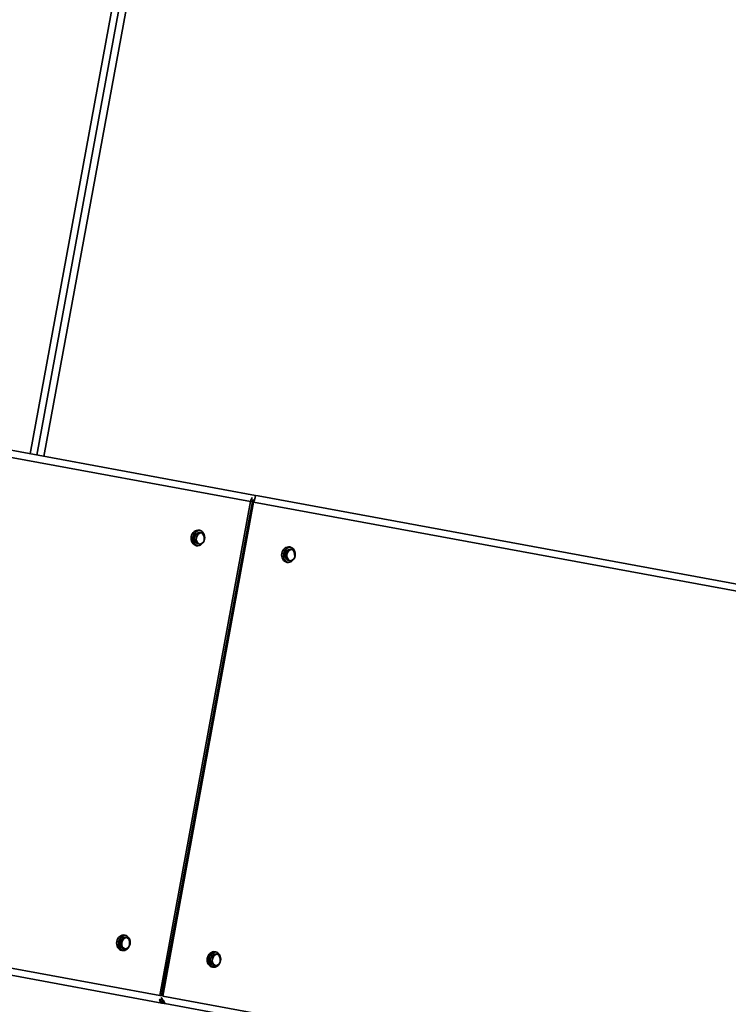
# Model space of a CAD drawing. Header units: metres. Extents: x 7482748 to 7484637, y 5684406 to 5687014.
# Tile 224 of 256: x 7484475.951 to 7484476.358, y 5686579.341 to 5686579.906. Entities that reach past the tile are written whole.
import ezdxf

# ---------------------------------------------------------------- set-up
doc = ezdxf.new("R2010")
doc.units = ezdxf.units.M
doc.header["$MEASUREMENT"] = 0
doc.layers.add('projektowane obiekty', color=5, linetype='Continuous', lineweight=35)

# ---------------------------------------------------------------- blocks, each defined once
blk = doc.blocks.new('*X912')
for p, q in [((-2213.170871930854, 780.1896680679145), (-2213.170871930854, 1278.189668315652)), ((-2209.170871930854, 1280.089668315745), (-2209.170871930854, 780.1896680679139))]:
    blk.add_line(p, q)
blk = doc.blocks.new('*X914')
for p, q in [((-2209.170871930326, 1280.089668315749), (-2209.170871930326, 780.1896680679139)), ((-2205.170871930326, 780.1896680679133), (-2205.170871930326, 1278.18966831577))]:
    blk.add_line(p, q)
blk = doc.blocks.new('*X932')
for p, q in [((-2335.587756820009, 730.1896681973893), (-2336.320071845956, 730.1896681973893)), ((-2335.587756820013, 534.1896681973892), (-2336.32007184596, 534.1896681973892))]:
    blk.add_line(p, q)
blk = doc.blocks.new('*X934')
for p, q in [((-2336.587756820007, 780.1896680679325), (-2338.320071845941, 780.1896680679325)), ((-2336.587756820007, 780.1896680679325), (-2336.587756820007, 778.1896680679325)), ((-2336.587756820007, 780.1896680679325), (-2171.364656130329, 780.1896680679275)), ((-2334.587756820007, 776.1896680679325), (-2335.587756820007, 776.1896680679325)), ((-2335.587756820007, 776.1896680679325), (-2335.587756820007, 766.189668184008)), ((-2172.037934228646, 776.1896680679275), (-2334.587756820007, 776.1896680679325)), ((-2334.587756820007, 776.1896680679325), (-2334.587756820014, 488.1896680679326)), ((-2335.587756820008, 766.189668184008), (-2335.587756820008, 734.1896681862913)), ((-2335.587756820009, 734.1896681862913), (-2335.587756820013, 530.1896679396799)), ((-1746.880836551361, 488.1896680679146), (-1746.880836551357, 641.1896718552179)), ((-2335.587756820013, 530.1896679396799), (-2335.587756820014, 498.1896679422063)), ((-2335.587756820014, 498.1896679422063), (-2335.587756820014, 488.1896680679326)), ((-2336.587756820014, 486.1896680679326), (-2336.587756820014, 484.1896680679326)), ((-2334.587756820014, 488.1896680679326), (-2335.587756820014, 488.1896680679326)), ((-2334.587756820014, 488.1896680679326), (-1746.880836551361, 488.1896680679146)), ((-2336.587756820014, 484.1896680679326), (-2338.320071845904, 484.1896680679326)), ((-1754.705603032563, 484.1896680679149), (-2336.587756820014, 484.1896680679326))]:
    blk.add_line(p, q)
for centre, major_axis, ratio, start_param, end_param in [((-2336.587756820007, 776.1896680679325), (-1.215270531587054e-13, -3.999999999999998), 0.4999999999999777, 1.570796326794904, 3.141592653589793), ((-2336.587756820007, 776.1896680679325), (6.096268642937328e-14, 1.999999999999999), 0.4999999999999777, 4.712388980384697, 6.283185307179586), ((-2309.606994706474, 750.1896680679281), (4.723797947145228e-14, 4.500000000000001), 0.8660254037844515, 3.27024733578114, 6.154530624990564), ((-2309.60699470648, 514.1896680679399), (4.723797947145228e-14, 4.500000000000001), 0.8660254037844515, 3.270247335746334, 6.154530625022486), ((-1789.99175243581, 514.1896680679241), (4.723797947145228e-14, 4.500000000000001), 0.8660254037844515, 3.270247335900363, 6.154530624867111), ((-2336.587756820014, 488.1896680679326), (1.219253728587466e-13, 3.999999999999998), 0.4999999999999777, 3.141592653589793, 4.712388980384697), ((-2336.587756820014, 488.1896680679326), (-6.076352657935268e-14, -1.999999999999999), 0.4999999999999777, 0, 1.570796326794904), ((-1754.705603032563, 488.1896680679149), (-8.000000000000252, 9.797174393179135e-16), 0.4999999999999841, 1.570796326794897, 2.899316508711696), ((-1748.880836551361, 488.1896680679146), (1.219253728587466e-13, 3.999999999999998), 0.4999999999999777, 4.470112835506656, 4.712388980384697)]:
    blk.add_ellipse(centre, major_axis=major_axis, ratio=ratio, start_param=start_param, end_param=end_param)
for centre, major_axis in [((-2308.606994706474, 750.1896680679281), (4.723797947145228e-14, 4.500000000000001)), ((-2308.60699470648, 514.1896680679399), (-4.878827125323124e-14, -4.500000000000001)), ((-1788.99175243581, 514.1896680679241), (-4.878827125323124e-14, -4.500000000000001))]:
    blk.add_ellipse(centre, major_axis=major_axis, ratio=0.8660254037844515)
blk = doc.blocks.new('*X935')
for p, q in [((-3202.613424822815, 780.1896680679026), (-2338.320071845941, 780.1896680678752)), ((-2336.320071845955, 776.1896680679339), (-3200.61342482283, 776.1896680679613)), ((-2336.320071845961, 488.1896680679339), (-2336.320071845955, 776.1896680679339)), ((-3200.613424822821, 488.1896680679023), (-2336.320071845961, 488.1896680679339)), ((-3202.613424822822, 484.1896680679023), (-2338.320071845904, 484.1896680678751))]:
    blk.add_line(p, q)
for centre, major_axis, ratio, start_param, end_param in [((-2338.320071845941, 776.1896680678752), (-1.286324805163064e-13, -3.999999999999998), 0.4999999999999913, 1.570796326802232, 3.141592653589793), ((-2362.434808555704, 750.1896680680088), (-6.966850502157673e-14, 4.500000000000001), 0.8660254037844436, 3.270257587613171, 6.154520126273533), ((-2362.434808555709, 514.1896680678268), (-6.966850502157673e-14, 4.500000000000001), 0.8660254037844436, 3.270244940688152, 6.154533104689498), ((-2338.320071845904, 488.1896680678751), (1.263662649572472e-13, 3.999999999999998), 0.4999999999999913, 3.141592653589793, 4.712388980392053)]:
    blk.add_ellipse(centre, major_axis=major_axis, ratio=ratio, start_param=start_param, end_param=end_param)
for centre, major_axis in [((-2361.434808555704, 750.1896680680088), (-6.966850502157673e-14, 4.500000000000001)), ((-2361.434808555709, 514.1896680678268), (6.711901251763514e-14, -4.500000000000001))]:
    blk.add_ellipse(centre, major_axis=major_axis, ratio=0.8660254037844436)
blk = doc.blocks.new('*X938')
for centre, start_param, end_param in [((-2357.448822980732, 752.1896680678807), 4.854094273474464, 5.050286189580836), ((-2357.448822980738, 512.1896680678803), 4.374491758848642, 4.570683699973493)]:
    blk.add_ellipse(centre, major_axis=(-2.032546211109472e-13, -6.500000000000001), ratio=0.4999999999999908, start_param=start_param, end_param=end_param)
blk = doc.blocks.new('*X939')
for centre, start_param, end_param in [((-2357.448822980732, 752.1896680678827), 1.712501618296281, 1.908693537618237), ((-2357.448822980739, 512.1896680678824), 1.232899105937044, 1.429091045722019)]:
    blk.add_ellipse(centre, major_axis=(1.99572020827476e-13, 6.500000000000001), ratio=0.4999999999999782, start_param=start_param, end_param=end_param)
blk = doc.blocks.new('*X942')
for centre, major_axis, start_param, end_param in [((-2362.434808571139, 750.1896680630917), (-4.775497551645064e-14, 3.375), 1.833915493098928, 7.590862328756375), ((-2363.434808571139, 750.1896680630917), (-4.850437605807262e-14, 3.375), 3.313504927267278, 6.111273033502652), ((-2362.434808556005, 514.189668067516), (4.734165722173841e-14, -3.375), 4.975469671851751, 10.73249364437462), ((-2363.434808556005, 514.189668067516), (-4.92537765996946e-14, 3.375), 3.313504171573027, 6.111273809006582)]:
    blk.add_ellipse(centre, major_axis=major_axis, ratio=0.8660254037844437, start_param=start_param, end_param=end_param)
blk = doc.blocks.new('*X943')
for p, q in [((-2336.320071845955, 770.189668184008), (-2335.587756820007, 770.189668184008)), ((-2336.320071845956, 766.189668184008), (-2335.587756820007, 766.189668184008)), ((-2336.320071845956, 734.1896681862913), (-2335.587756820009, 734.1896681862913)), ((-2335.587756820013, 530.18966793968), (-2336.32007184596, 530.18966793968)), ((-2335.587756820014, 498.1896679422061), (-2336.320071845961, 498.1896679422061)), ((-2335.587756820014, 494.1896679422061), (-2336.320071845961, 494.1896679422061))]:
    blk.add_line(p, q)
for centre, major_axis, ratio, start_param, end_param in [((-2309.606994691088, 750.1896680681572), (3.767668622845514e-14, 3.375), 0.8660254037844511, 1.833897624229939, 7.590880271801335), ((-2310.606994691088, 750.1896680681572), (3.91754873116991e-14, 3.375), 0.8660254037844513, 3.313504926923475, 6.111273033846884), ((-2309.606994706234, 514.1896681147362), (-3.659120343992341e-14, -3.375), 0.8660254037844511, 4.975471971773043, 10.73249124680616), ((-2310.606994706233, 514.1896681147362), (4.067428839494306e-14, 3.375), 0.8660254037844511, 3.313504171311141, 6.111273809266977), ((-1789.991752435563, 514.1896680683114), (-3.659120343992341e-14, -3.375), 0.8660254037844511, 4.975481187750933, 10.73248204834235), ((-1790.991752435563, 514.1896680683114), (4.067428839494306e-14, 3.375), 0.8660254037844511, 3.313505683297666, 6.111272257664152)]:
    blk.add_ellipse(centre, major_axis=major_axis, ratio=ratio, start_param=start_param, end_param=end_param)
blk = doc.blocks.new('*X868')
at = {"color": 0, "linetype": 'ByBlock'}
for name in ['*X912', '*X914', '*X935', '*X934', '*X942', '*X943', '*X938', '*X939', '*X932']:
    blk.add_blockref(name, (0, 0), dxfattribs=at)

msp = doc.modelspace()

# ---------------------------------------------------------------- block references
at = {"layer": 'projektowane obiekty', "xscale": -0.001000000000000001, "yscale": 0.001000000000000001, "zscale": 0.001000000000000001, "rotation": 349.5620415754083}
msp.add_blockref('*X868', (7484473.647279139, 5686579.289117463), dxfattribs=at)

doc.saveas('drawing.dxf')
